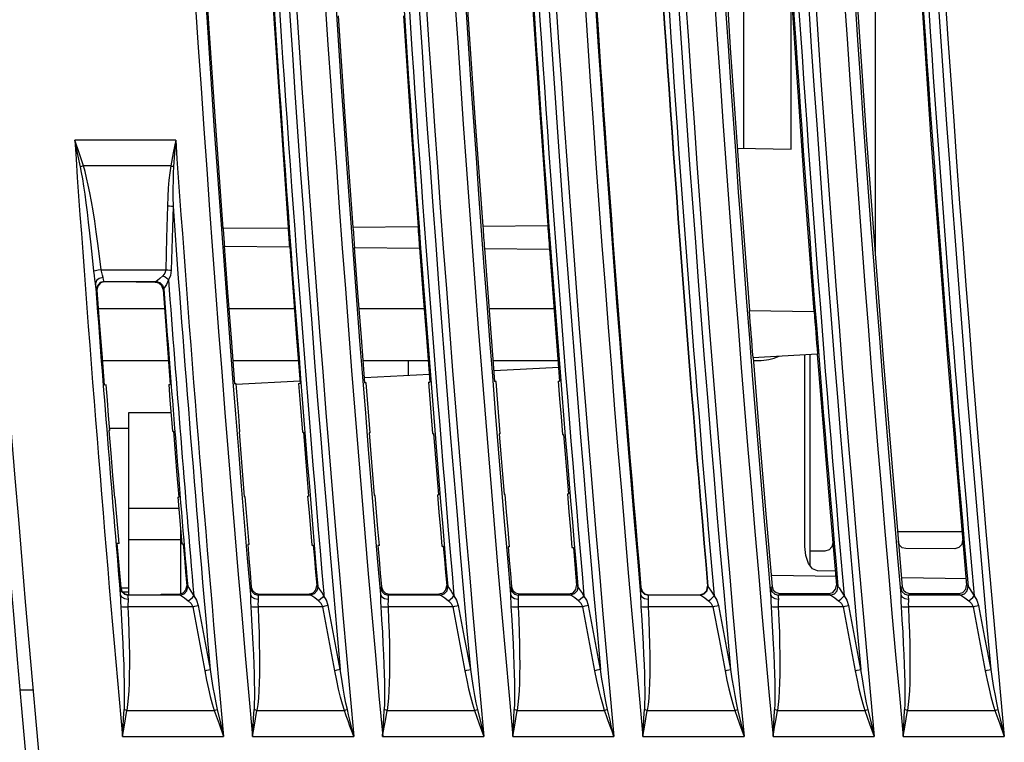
# Model space of a CAD drawing. Header units: millimetres. Extents: x 0 to 450, y 0 to 500.
# Tile 40 of 46: x 344 to 382, y 211 to 239. Entities that reach past the tile are written whole.
import ezdxf

# ---------------------------------------------------------------- set-up
doc = ezdxf.new("R2010")
doc.units = ezdxf.units.MM
doc.header["$LTSCALE"] = 32.592593
doc.layers.get('0').update_dxf_attribs({"linetype": 'CONTINUOUS'})

msp = doc.modelspace()

# ---------------------------------------------------------------- linework, layer by layer
at = {"color": 7, "linetype": 'CONTINUOUS'}
for p, q in [((371.336, 242.931), (371.667, 237.863)), ((372.194, 233.986), (372.194, 242.932)), ((373.817, 242.932), (374.151, 237.849)), ((376.344, 242.933), (376.925, 234.313)), ((378.829, 242.934), (379.41, 234.331)), ((351.284, 242.747), (351.536, 238.797)), ((353.811, 242.745), (354.063, 238.803)), ((377.252, 242.404), (377.252, 229.981)), ((374.013, 233.954), (374.013, 239.943)), ((356.531, 239.094), (356.807, 235.018)), ((359.051, 239.1), (359.326, 235.032)), ((361.53, 239.335), (361.813, 235.161)), ((364.042, 239.341), (364.325, 235.175)), ((351.536, 238.797), (351.803, 234.847)), ((354.063, 238.803), (354.33, 234.862)), ((371.667, 237.863), (372.023, 232.797)), ((374.151, 237.849), (374.508, 232.768)), ((351.803, 234.847), (352.084, 230.899)), ((354.33, 234.862), (354.611, 230.921)), ((356.807, 235.018), (357.098, 230.943)), ((359.326, 235.032), (359.617, 230.965)), ((361.813, 235.161), (362.112, 230.987)), ((364.325, 235.175), (364.623, 231.01)), ((350.265, 234.303), (346.369, 234.303)), ((346.535, 233.814), (346.369, 234.303)), ((346.479, 233.795), (346.369, 234.303)), ((350.265, 234.303), (350.169, 233.816)), ((350.265, 234.303), (350.225, 233.805)), ((376.925, 234.313), (377.575, 225.697)), ((379.41, 234.331), (380.062, 225.732)), ((346.592, 233.27), (346.479, 233.795)), ((346.704, 233.308), (346.535, 233.814)), ((350.169, 233.816), (350.073, 233.308)), ((350.225, 233.805), (350.186, 233.286)), ((371.939, 233.99), (374.013, 233.954)), ((346.666, 233.296), (346.628, 233.283)), ((346.704, 233.308), (346.666, 233.296)), ((350.073, 233.308), (346.704, 233.308)), ((346.767, 233.096), (346.704, 233.308)), ((350.073, 233.308), (350.035, 233.045)), ((350.073, 233.308), (350.112, 233.301)), ((350.112, 233.301), (350.149, 233.294)), ((350.149, 233.294), (350.185, 233.286)), ((346.628, 233.283), (346.592, 233.27)), ((346.634, 233.056), (346.592, 233.27)), ((346.677, 232.809), (346.634, 233.056)), ((346.829, 232.85), (346.767, 233.096)), ((350.035, 233.045), (350.004, 232.76)), ((350.171, 233.025), (350.162, 232.742)), ((350.186, 233.286), (350.171, 233.025)), ((346.722, 232.53), (346.677, 232.809)), ((346.767, 232.222), (346.722, 232.53)), ((346.893, 232.572), (346.829, 232.85)), ((346.955, 232.265), (346.893, 232.572)), ((350.004, 232.76), (349.981, 232.454)), ((350.162, 232.742), (350.158, 232.437)), ((372.023, 232.797), (372.402, 227.732)), ((374.508, 232.768), (374.89, 227.689)), ((346.813, 231.888), (346.767, 232.222)), ((347.018, 231.932), (346.955, 232.265)), ((349.981, 232.454), (349.963, 232.124)), ((350.158, 232.437), (350.158, 232.108)), ((346.86, 231.526), (346.813, 231.888)), ((347.08, 231.572), (347.018, 231.932)), ((349.95, 231.769), (349.916, 230.535)), ((349.963, 232.124), (349.95, 231.769)), ((349.95, 231.769), (350.028, 231.766)), ((350.158, 232.108), (350.162, 231.755)), ((346.907, 231.135), (346.86, 231.526)), ((347.141, 231.182), (347.08, 231.572)), ((350.028, 231.766), (350.1, 231.761)), ((350.1, 231.761), (350.162, 231.755)), ((350.162, 231.755), (350.128, 230.521)), ((346.956, 230.714), (346.907, 231.135)), ((347.203, 230.762), (347.141, 231.182)), ((362.116, 230.988), (364.621, 231.01)), ((364.621, 231.01), (364.623, 231.01)), ((347.005, 230.261), (346.956, 230.714)), ((347.264, 230.31), (347.203, 230.762)), ((352.096, 230.902), (352.084, 230.899)), ((352.096, 230.902), (354.601, 230.923)), ((354.601, 230.923), (354.611, 230.921)), ((357.106, 230.945), (357.098, 230.943)), ((357.106, 230.945), (359.611, 230.967)), ((359.611, 230.967), (359.617, 230.965)), ((362.116, 230.988), (362.112, 230.987)), ((347.055, 229.774), (347.005, 230.261)), ((347.326, 229.824), (347.264, 230.31)), ((349.916, 230.535), (349.883, 229.301)), ((350.128, 230.521), (350.095, 229.287)), ((352.147, 230.207), (352.135, 230.209)), ((352.135, 230.209), (352.267, 228.44)), ((352.147, 230.207), (354.655, 230.185)), ((354.655, 230.185), (354.664, 230.187)), ((354.664, 230.187), (354.795, 228.433)), ((357.163, 230.164), (357.156, 230.165)), ((357.156, 230.165), (357.286, 228.425)), ((357.163, 230.164), (359.672, 230.142)), ((359.672, 230.142), (359.678, 230.143)), ((359.678, 230.143), (359.807, 228.418)), ((362.18, 230.12), (362.176, 230.121)), ((362.176, 230.121), (362.305, 228.41)), ((362.18, 230.12), (364.689, 230.098)), ((364.689, 230.098), (364.691, 230.099)), ((364.691, 230.099), (364.819, 228.403)), ((347.107, 229.251), (347.055, 229.774)), ((347.387, 229.301), (347.326, 229.824)), ((347.17, 229.268), (347.107, 229.251)), ((347.126, 229.085), (347.107, 229.251)), ((347.269, 229.286), (347.17, 229.268)), ((347.387, 229.301), (347.269, 229.286)), ((347.387, 229.301), (349.883, 229.301)), ((347.411, 229.198), (347.387, 229.301)), ((347.442, 229.099), (347.411, 229.198)), ((349.851, 229.175), (349.774, 229.068)), ((349.883, 229.301), (349.851, 229.175)), ((349.883, 229.301), (349.961, 229.298)), ((349.961, 229.298), (350.033, 229.293)), ((350.033, 229.293), (350.095, 229.287)), ((350.095, 229.287), (350.063, 229.086)), ((347.149, 228.925), (347.126, 229.085)), ((347.168, 228.776), (347.149, 228.925)), ((347.206, 228.884), (347.168, 228.776)), ((347.185, 228.645), (347.168, 228.776)), ((347.316, 228.968), (347.206, 228.884)), ((347.353, 228.807), (347.242, 228.688)), ((347.366, 228.794), (347.256, 228.675)), ((347.467, 229.006), (347.316, 228.968)), ((347.509, 228.851), (347.353, 228.807)), ((347.523, 228.838), (347.366, 228.794)), ((347.467, 229.005), (347.442, 229.099)), ((347.484, 228.924), (347.467, 229.005)), ((347.498, 228.872), (347.484, 228.924)), ((347.509, 228.851), (347.498, 228.872)), ((347.509, 228.851), (349.509, 228.851)), ((347.523, 228.838), (347.509, 228.851)), ((348.739, 228.837), (347.523, 228.838)), ((348.739, 228.837), (348.74, 228.819)), ((349.478, 228.818), (348.74, 228.819)), ((349.509, 228.851), (349.478, 228.818)), ((349.621, 228.782), (349.478, 228.818)), ((349.509, 228.851), (349.652, 228.814)), ((349.562, 228.886), (349.51, 228.851)), ((349.659, 228.962), (349.562, 228.886)), ((349.729, 228.681), (349.621, 228.782)), ((349.652, 228.814), (349.76, 228.713)), ((349.774, 229.068), (349.659, 228.962)), ((349.774, 229.068), (349.854, 229.027)), ((349.905, 228.741), (349.839, 228.619)), ((349.854, 229.027), (349.927, 228.974)), ((349.986, 228.914), (349.905, 228.741)), ((349.927, 228.974), (349.986, 228.914)), ((350.063, 229.086), (349.986, 228.914)), ((347.199, 228.562), (347.185, 228.645)), ((347.21, 228.529), (347.199, 228.562)), ((347.242, 228.688), (347.21, 228.529)), ((347.224, 228.516), (347.21, 228.529)), ((347.256, 228.675), (347.224, 228.516)), ((347.224, 228.516), (347.316, 227.297)), ((349.777, 228.541), (349.729, 228.681)), ((349.76, 228.713), (349.806, 228.572)), ((349.806, 228.572), (349.777, 228.541)), ((349.777, 228.541), (349.869, 227.32)), ((349.839, 228.619), (349.806, 228.573)), ((352.267, 228.44), (352.401, 226.671)), ((354.795, 228.433), (354.929, 226.678)), ((357.286, 228.425), (357.419, 226.685)), ((359.807, 228.418), (359.939, 226.693)), ((362.305, 228.41), (362.437, 226.7)), ((364.819, 228.403), (364.949, 226.707)), ((347.278, 227.804), (349.832, 227.804)), ((352.315, 227.804), (354.843, 227.804)), ((357.333, 227.804), (359.854, 227.804)), ((362.352, 227.804), (364.865, 227.804)), ((372.39, 227.732), (374.901, 227.688)), ((347.316, 227.297), (347.409, 226.077)), ((349.869, 227.32), (349.962, 226.1)), ((352.401, 226.671), (352.539, 224.902)), ((354.929, 226.678), (355.066, 224.924)), ((357.419, 226.685), (357.555, 224.946)), ((359.939, 226.693), (360.074, 224.968)), ((362.437, 226.7), (362.571, 224.989)), ((364.949, 226.707), (365.082, 225.011)), ((347.409, 226.077), (347.504, 224.858)), ((349.962, 226.1), (350.057, 224.88)), ((347.431, 225.804), (349.985, 225.804)), ((352.469, 225.804), (354.997, 225.804)), ((357.488, 225.804), (360.008, 225.804)), ((359.252, 225.228), (359.252, 225.804)), ((362.507, 225.804), (365.02, 225.804)), ((372.532, 225.924), (375.029, 226.055)), ((372.543, 225.925), (372.78, 222.979)), ((372.553, 225.804), (372.752, 225.804)), ((374.543, 218.635), (374.543, 226.04)), ((374.752, 217.89), (374.752, 226.04)), ((375.018, 226.054), (375.258, 223.082)), ((377.575, 225.697), (378.296, 217.088)), ((380.062, 225.732), (380.783, 217.139)), ((365.055, 225.532), (362.549, 225.401)), ((355.061, 225.008), (352.599, 224.879)), ((360.058, 225.27), (357.545, 225.139)), ((357.612, 224.946), (357.555, 224.946)), ((357.663, 224.302), (357.612, 224.946)), ((360.017, 224.967), (360.074, 224.968)), ((360.017, 224.967), (360.07, 224.309)), ((362.626, 224.99), (362.571, 224.989)), ((362.68, 224.316), (362.626, 224.99)), ((365.028, 225.011), (365.082, 225.011)), ((365.028, 225.011), (365.082, 224.323)), ((347.584, 224.859), (347.504, 224.858)), ((347.63, 224.273), (347.584, 224.859)), ((349.997, 224.88), (350.057, 224.88)), ((349.997, 224.88), (350.044, 224.28)), ((352.598, 224.902), (352.539, 224.902)), ((352.647, 224.287), (352.598, 224.902)), ((355.007, 224.923), (355.066, 224.924)), ((355.007, 224.923), (355.057, 224.294)), ((347.676, 223.686), (347.63, 224.273)), ((350.044, 224.28), (350.092, 223.679)), ((352.696, 223.672), (352.647, 224.287)), ((355.057, 224.294), (355.107, 223.665)), ((357.715, 223.657), (357.663, 224.302)), ((360.07, 224.309), (360.122, 223.65)), ((362.734, 223.642), (362.68, 224.316)), ((365.082, 224.323), (365.138, 223.635)), ((348.452, 223.804), (350.082, 223.804)), ((348.452, 216.771), (348.452, 223.804)), ((347.723, 223.1), (347.676, 223.686)), ((350.092, 223.679), (350.14, 223.079)), ((352.745, 223.056), (352.696, 223.672)), ((355.107, 223.665), (355.157, 223.035)), ((357.766, 223.013), (357.715, 223.657)), ((360.122, 223.65), (360.175, 222.992)), ((362.788, 222.969), (362.734, 223.642)), ((365.138, 223.635), (365.193, 222.948)), ((347.723, 223.1), (347.688, 223.101)), ((347.688, 223.101), (347.757, 222.236)), ((347.716, 223.193), (348.452, 223.193)), ((350.14, 223.079), (350.175, 223.079)), ((350.175, 223.079), (350.243, 222.229)), ((352.745, 223.056), (352.71, 223.057)), ((352.71, 223.057), (352.777, 222.222)), ((355.157, 223.035), (355.193, 223.035)), ((355.193, 223.035), (355.259, 222.215)), ((375.258, 223.082), (375.505, 220.111)), ((357.766, 223.013), (357.731, 223.013)), ((357.731, 223.013), (357.797, 222.207)), ((360.175, 222.992), (360.21, 222.991)), ((360.21, 222.991), (360.275, 222.2)), ((362.788, 222.969), (362.753, 222.969)), ((362.753, 222.969), (362.816, 222.193)), ((365.193, 222.948), (365.228, 222.947)), ((365.228, 222.947), (365.291, 222.185)), ((372.78, 222.979), (373.025, 220.034)), ((347.757, 222.236), (347.827, 221.372)), ((350.243, 222.229), (350.312, 221.38)), ((352.777, 222.222), (352.845, 221.387)), ((355.259, 222.215), (355.326, 221.394)), ((357.797, 222.207), (357.863, 221.402)), ((360.275, 222.2), (360.34, 221.409)), ((362.816, 222.193), (362.88, 221.416)), ((365.291, 222.185), (365.353, 221.423)), ((347.827, 221.372), (347.898, 220.508)), ((350.312, 221.38), (350.382, 220.53)), ((352.845, 221.387), (352.914, 220.552)), ((355.326, 221.394), (355.393, 220.574)), ((357.863, 221.402), (357.929, 220.596)), ((360.34, 221.409), (360.405, 220.618)), ((362.88, 221.416), (362.945, 220.64)), ((365.353, 221.423), (365.417, 220.661)), ((347.933, 220.509), (347.898, 220.508)), ((347.981, 219.922), (347.933, 220.509)), ((350.347, 220.53), (350.382, 220.53)), ((350.347, 220.53), (350.396, 219.93)), ((352.949, 220.552), (352.914, 220.552)), ((353, 219.937), (352.949, 220.552)), ((355.358, 220.573), (355.393, 220.574)), ((355.358, 220.573), (355.411, 219.944)), ((357.964, 220.596), (357.929, 220.596)), ((358.018, 219.952), (357.964, 220.596)), ((360.37, 220.617), (360.405, 220.618)), ((360.37, 220.617), (360.425, 219.959)), ((362.98, 220.64), (362.945, 220.64)), ((363.036, 219.966), (362.98, 220.64)), ((365.382, 220.661), (365.417, 220.661)), ((365.382, 220.661), (365.439, 219.973)), ((348.452, 220.104), (350.382, 220.104)), ((373.025, 220.034), (373.278, 217.09)), ((375.505, 220.111), (375.761, 217.141)), ((348.03, 219.336), (347.981, 219.922)), ((350.396, 219.93), (350.446, 219.329)), ((353.051, 219.322), (353, 219.937)), ((355.411, 219.944), (355.463, 219.315)), ((358.072, 219.307), (358.018, 219.952)), ((360.425, 219.959), (360.48, 219.3)), ((363.093, 219.292), (363.036, 219.966)), ((365.439, 219.973), (365.497, 219.285)), ((348.079, 218.75), (348.03, 219.336)), ((350.446, 219.329), (350.497, 218.729)), ((350.452, 219.266), (350.452, 216.792)), ((353.103, 218.706), (353.051, 219.322)), ((355.463, 219.315), (355.516, 218.685)), ((358.126, 218.663), (358.072, 219.307)), ((360.48, 219.3), (360.536, 218.641)), ((363.15, 218.619), (363.093, 219.292)), ((365.497, 219.285), (365.556, 218.598)), ((348.452, 218.904), (350.452, 218.904)), ((378.119, 219.204), (380.609, 219.204)), ((380.632, 218.872), (380.6, 218.71)), ((348.079, 218.75), (347.999, 218.751)), ((347.999, 218.751), (348.047, 218.182)), ((350.497, 218.729), (350.557, 218.729)), ((350.557, 218.729), (350.602, 218.191)), ((353.103, 218.706), (353.044, 218.707)), ((353.044, 218.707), (353.09, 218.161)), ((355.516, 218.685), (355.574, 218.685)), ((355.574, 218.685), (355.618, 218.164)), ((358.126, 218.663), (358.069, 218.663)), ((358.069, 218.663), (358.114, 218.133)), ((360.536, 218.641), (360.592, 218.641)), ((360.592, 218.641), (360.635, 218.136)), ((363.15, 218.619), (363.095, 218.619)), ((363.095, 218.619), (363.139, 218.105)), ((365.556, 218.598), (365.61, 218.597)), ((365.61, 218.597), (365.652, 218.108)), ((374.58, 218.288), (374.543, 218.635)), ((375.478, 218.499), (375.32, 218.454)), ((375.588, 218.618), (375.478, 218.499)), ((375.619, 218.78), (375.588, 218.618)), ((378.193, 218.682), (378.145, 218.821)), ((378.302, 218.583), (378.193, 218.682)), ((378.444, 218.547), (378.302, 218.583)), ((380.333, 218.546), (378.444, 218.547)), ((380.49, 218.591), (380.333, 218.546)), ((380.6, 218.71), (380.49, 218.591)), ((348.047, 218.182), (348.095, 217.613)), ((350.602, 218.191), (350.647, 217.654)), ((353.09, 218.161), (353.136, 217.614)), ((355.618, 218.164), (355.663, 217.642)), ((358.114, 218.133), (358.16, 217.602)), ((360.635, 218.136), (360.678, 217.63)), ((363.139, 218.105), (363.183, 217.59)), ((365.652, 218.108), (365.694, 217.618)), ((374.685, 217.98), (374.58, 218.288)), ((375.32, 218.454), (374.752, 218.455)), ((374.843, 217.766), (374.685, 217.98)), ((375.026, 217.686), (374.843, 217.766)), ((348.095, 217.613), (348.143, 217.045)), ((350.647, 217.654), (350.693, 217.117)), ((353.136, 217.614), (353.183, 217.068)), ((355.663, 217.642), (355.707, 217.121)), ((358.16, 217.602), (358.205, 217.072)), ((360.678, 217.63), (360.722, 217.125)), ((363.183, 217.59), (363.227, 217.075)), ((365.694, 217.618), (365.736, 217.129)), ((375.767, 217.472), (373.286, 217.515)), ((375.715, 217.674), (375.026, 217.686)), ((380.787, 217.384), (378.302, 217.428)), ((348.126, 216.999), (348.125, 216.915)), ((348.131, 217.032), (348.126, 216.999)), ((348.143, 217.045), (348.131, 217.032)), ((348.131, 217.032), (348.18, 216.893)), ((348.143, 217.045), (348.191, 216.906)), ((348.452, 217.021), (348.151, 217.021)), ((350.553, 216.837), (350.663, 216.957)), ((350.663, 216.957), (350.693, 217.117)), ((350.693, 217.117), (350.729, 217.085)), ((350.698, 216.923), (350.728, 217.084)), ((350.729, 217.084), (350.768, 217.036)), ((350.768, 217.036), (350.854, 216.911)), ((353.144, 216.999), (353.143, 216.915)), ((353.15, 217.032), (353.144, 216.999)), ((353.183, 217.068), (353.15, 217.032)), ((353.15, 217.032), (353.198, 216.893)), ((353.183, 217.068), (353.231, 216.929)), ((355.568, 216.841), (355.677, 216.962)), ((355.677, 216.962), (355.707, 217.121)), ((355.747, 217.085), (355.707, 217.121)), ((355.747, 217.085), (355.717, 216.924)), ((355.773, 217.055), (355.747, 217.084)), ((355.829, 216.976), (355.773, 217.055)), ((355.902, 216.864), (355.829, 216.976)), ((358.163, 216.999), (358.162, 216.915)), ((358.168, 217.032), (358.163, 216.999)), ((358.205, 217.072), (358.168, 217.032)), ((358.168, 217.032), (358.217, 216.893)), ((358.205, 217.072), (358.253, 216.933)), ((360.581, 216.845), (360.691, 216.965)), ((360.691, 216.965), (360.722, 217.125)), ((360.722, 217.125), (360.766, 217.085)), ((360.735, 216.923), (360.765, 217.084)), ((360.766, 217.084), (360.805, 217.037)), ((360.805, 217.037), (360.891, 216.911)), ((363.181, 216.998), (363.18, 216.915)), ((363.187, 217.031), (363.181, 216.998)), ((363.227, 217.075), (363.187, 217.031)), ((363.187, 217.031), (363.235, 216.893)), ((363.227, 217.075), (363.275, 216.937)), ((365.597, 216.849), (365.706, 216.97)), ((365.706, 216.97), (365.736, 217.129)), ((365.784, 217.085), (365.736, 217.129)), ((365.784, 217.085), (365.754, 216.924)), ((365.81, 217.055), (365.784, 217.084)), ((365.866, 216.976), (365.81, 217.055)), ((365.94, 216.864), (365.866, 216.976)), ((368.2, 216.998), (368.199, 216.914)), ((368.206, 217.031), (368.2, 216.998)), ((368.219, 217.045), (368.206, 217.031)), ((368.206, 217.031), (368.254, 216.893)), ((368.219, 217.045), (368.267, 216.907)), ((370.759, 216.938), (370.79, 217.097)), ((370.773, 216.923), (370.803, 217.084)), ((370.79, 217.097), (370.803, 217.085)), ((370.803, 217.084), (370.843, 217.037)), ((370.843, 217.037), (370.929, 216.911)), ((373.219, 216.998), (373.218, 216.914)), ((373.225, 217.031), (373.219, 216.998)), ((373.278, 217.09), (373.225, 217.031)), ((373.225, 217.031), (373.273, 216.893)), ((373.278, 217.09), (373.326, 216.951)), ((373.326, 216.951), (373.434, 216.852)), ((375.621, 216.86), (375.731, 216.981)), ((375.731, 216.981), (375.761, 217.141)), ((375.761, 217.141), (375.822, 217.085)), ((375.792, 216.923), (375.822, 217.084)), ((375.822, 217.084), (375.862, 217.037)), ((375.862, 217.037), (375.948, 216.911)), ((378.244, 217.031), (378.238, 216.998)), ((378.238, 216.998), (378.238, 216.914)), ((378.296, 217.088), (378.244, 217.031)), ((378.244, 217.031), (378.292, 216.893)), ((378.296, 217.088), (378.344, 216.949)), ((378.344, 216.949), (378.451, 216.85)), ((380.642, 216.858), (380.752, 216.979)), ((380.752, 216.979), (380.783, 217.139)), ((380.783, 217.139), (380.841, 217.085)), ((380.811, 216.923), (380.841, 217.084)), ((380.841, 217.084), (380.881, 217.037)), ((380.881, 217.037), (380.967, 216.911)), ((348.125, 216.915), (348.129, 216.785)), ((348.129, 216.785), (348.177, 216.691)), ((348.129, 216.785), (348.133, 216.643)), ((348.133, 216.643), (348.136, 216.483)), ((348.177, 216.691), (348.285, 216.625)), ((348.18, 216.893), (348.288, 216.794)), ((348.191, 216.906), (348.299, 216.807)), ((348.22, 216.88), (348.441, 216.882)), ((348.285, 216.625), (348.427, 216.603)), ((348.288, 216.794), (348.43, 216.758)), ((348.299, 216.807), (348.442, 216.771)), ((348.424, 216.737), (348.423, 216.685)), ((348.423, 216.685), (348.427, 216.604)), ((348.43, 216.758), (348.424, 216.737)), ((348.427, 216.604), (348.426, 216.514)), ((348.442, 216.771), (348.43, 216.758)), ((350.432, 216.758), (348.43, 216.758)), ((348.442, 216.771), (349.706, 216.772)), ((349.705, 216.791), (350.395, 216.792)), ((349.706, 216.772), (349.705, 216.791)), ((350.395, 216.792), (350.553, 216.837)), ((350.395, 216.792), (350.432, 216.758)), ((350.433, 216.757), (350.588, 216.802)), ((350.433, 216.758), (350.493, 216.724)), ((350.493, 216.724), (350.608, 216.648)), ((350.588, 216.802), (350.698, 216.923)), ((350.608, 216.648), (350.753, 216.541)), ((350.753, 216.541), (350.835, 216.593)), ((350.835, 216.593), (350.908, 216.658)), ((350.854, 216.911), (350.964, 216.729)), ((350.908, 216.658), (350.964, 216.729)), ((350.964, 216.729), (351.069, 216.557)), ((353.143, 216.915), (353.147, 216.785)), ((353.147, 216.785), (353.196, 216.691)), ((353.147, 216.785), (353.152, 216.643)), ((353.152, 216.643), (353.155, 216.483)), ((353.196, 216.691), (353.304, 216.625)), ((353.198, 216.893), (353.306, 216.794)), ((353.231, 216.929), (353.339, 216.83)), ((353.304, 216.625), (353.446, 216.603)), ((353.306, 216.794), (353.449, 216.758)), ((353.339, 216.83), (353.482, 216.794)), ((353.443, 216.737), (353.442, 216.685)), ((353.442, 216.685), (353.446, 216.604)), ((353.449, 216.758), (353.443, 216.737)), ((353.446, 216.604), (353.445, 216.514)), ((353.482, 216.794), (353.449, 216.758)), ((355.45, 216.758), (353.449, 216.758)), ((353.482, 216.794), (355.409, 216.795)), ((355.409, 216.795), (355.568, 216.841)), ((355.45, 216.758), (355.409, 216.795)), ((355.607, 216.803), (355.45, 216.758)), ((355.514, 216.722), (355.451, 216.758)), ((355.632, 216.645), (355.514, 216.722)), ((355.717, 216.924), (355.607, 216.803)), ((355.771, 216.541), (355.632, 216.645)), ((355.853, 216.593), (355.771, 216.541)), ((355.926, 216.658), (355.853, 216.593)), ((355.983, 216.729), (355.902, 216.864)), ((355.983, 216.729), (355.926, 216.658)), ((355.976, 216.805), (355.983, 216.729)), ((356.089, 216.555), (355.983, 216.729)), ((358.162, 216.915), (358.166, 216.785)), ((358.166, 216.785), (358.214, 216.691)), ((358.166, 216.785), (358.171, 216.643)), ((358.171, 216.643), (358.174, 216.483)), ((358.214, 216.691), (358.323, 216.625)), ((358.217, 216.893), (358.325, 216.794)), ((358.253, 216.933), (358.361, 216.834)), ((358.323, 216.625), (358.465, 216.603)), ((358.325, 216.794), (358.467, 216.758)), ((358.361, 216.834), (358.504, 216.798)), ((358.461, 216.737), (358.46, 216.685)), ((358.46, 216.685), (358.465, 216.604)), ((358.467, 216.758), (358.461, 216.737)), ((358.465, 216.604), (358.464, 216.514)), ((358.504, 216.798), (358.467, 216.758)), ((360.469, 216.758), (358.467, 216.758)), ((358.504, 216.798), (360.423, 216.799)), ((360.423, 216.799), (360.581, 216.845)), ((360.423, 216.799), (360.469, 216.758)), ((360.47, 216.757), (360.625, 216.802)), ((360.47, 216.758), (360.53, 216.724)), ((360.53, 216.724), (360.645, 216.648)), ((360.625, 216.802), (360.735, 216.923)), ((360.645, 216.648), (360.79, 216.541)), ((360.79, 216.541), (360.872, 216.593)), ((360.872, 216.593), (360.945, 216.658)), ((360.891, 216.911), (361.001, 216.729)), ((360.945, 216.658), (361.001, 216.729)), ((361.001, 216.729), (361.107, 216.557)), ((363.18, 216.915), (363.185, 216.785)), ((363.185, 216.785), (363.233, 216.691)), ((363.185, 216.785), (363.189, 216.643)), ((363.189, 216.643), (363.192, 216.483)), ((363.233, 216.691), (363.341, 216.625)), ((363.235, 216.893), (363.343, 216.794)), ((363.275, 216.937), (363.383, 216.838)), ((363.341, 216.625), (363.483, 216.603)), ((363.343, 216.794), (363.486, 216.758)), ((363.383, 216.838), (363.526, 216.802)), ((363.48, 216.737), (363.479, 216.685)), ((363.479, 216.685), (363.483, 216.604)), ((363.486, 216.758), (363.48, 216.737)), ((363.483, 216.604), (363.482, 216.514)), ((363.526, 216.802), (363.486, 216.758)), ((365.488, 216.758), (363.486, 216.758)), ((363.526, 216.802), (365.438, 216.803)), ((365.438, 216.803), (365.597, 216.849)), ((365.488, 216.758), (365.438, 216.803)), ((365.644, 216.803), (365.488, 216.758)), ((365.551, 216.722), (365.488, 216.758)), ((365.669, 216.645), (365.551, 216.722)), ((365.754, 216.924), (365.644, 216.803)), ((365.809, 216.541), (365.669, 216.645)), ((365.891, 216.593), (365.809, 216.541)), ((365.964, 216.659), (365.891, 216.593)), ((366.02, 216.729), (365.94, 216.864)), ((366.02, 216.729), (365.964, 216.659)), ((366.126, 216.555), (366.02, 216.729)), ((368.199, 216.914), (368.204, 216.785)), ((368.204, 216.785), (368.252, 216.69)), ((368.204, 216.785), (368.208, 216.643)), ((368.208, 216.643), (368.211, 216.482)), ((368.252, 216.69), (368.36, 216.625)), ((368.254, 216.893), (368.362, 216.794)), ((368.267, 216.907), (368.375, 216.808)), ((368.36, 216.625), (368.502, 216.603)), ((368.362, 216.794), (368.504, 216.758)), ((368.375, 216.808), (368.517, 216.772)), ((368.499, 216.737), (368.498, 216.685)), ((368.498, 216.685), (368.502, 216.604)), ((368.504, 216.758), (368.499, 216.737)), ((368.502, 216.604), (368.501, 216.514)), ((368.517, 216.772), (368.504, 216.758)), ((370.506, 216.758), (368.504, 216.758)), ((368.517, 216.772), (370.491, 216.772)), ((370.491, 216.772), (370.649, 216.817)), ((370.491, 216.772), (370.506, 216.758)), ((370.507, 216.757), (370.663, 216.802)), ((370.507, 216.758), (370.567, 216.724)), ((370.567, 216.724), (370.683, 216.648)), ((370.649, 216.817), (370.759, 216.938)), ((370.663, 216.802), (370.773, 216.923)), ((370.683, 216.648), (370.828, 216.541)), ((370.828, 216.541), (370.91, 216.593)), ((370.91, 216.593), (370.983, 216.659)), ((370.929, 216.911), (371.039, 216.729)), ((370.983, 216.659), (371.039, 216.729)), ((371.039, 216.729), (371.145, 216.557)), ((373.218, 216.914), (373.223, 216.785)), ((373.223, 216.785), (373.271, 216.69)), ((373.223, 216.785), (373.228, 216.642)), ((373.228, 216.642), (373.231, 216.482)), ((373.271, 216.69), (373.379, 216.625)), ((373.273, 216.893), (373.381, 216.794)), ((373.379, 216.625), (373.521, 216.603)), ((373.381, 216.794), (373.523, 216.758)), ((373.434, 216.852), (373.577, 216.816)), ((373.518, 216.737), (373.517, 216.685)), ((373.517, 216.685), (373.521, 216.604)), ((373.523, 216.758), (373.518, 216.737)), ((373.521, 216.604), (373.52, 216.514)), ((373.577, 216.816), (373.523, 216.758)), ((375.525, 216.758), (373.523, 216.758)), ((373.577, 216.816), (375.463, 216.815)), ((375.463, 216.815), (375.621, 216.86)), ((375.463, 216.815), (375.525, 216.758)), ((375.526, 216.757), (375.682, 216.802)), ((375.526, 216.758), (375.586, 216.724)), ((375.586, 216.724), (375.702, 216.648)), ((375.682, 216.802), (375.792, 216.923)), ((375.702, 216.648), (375.847, 216.541)), ((375.847, 216.541), (375.929, 216.594)), ((375.929, 216.594), (376.002, 216.659)), ((375.948, 216.911), (376.059, 216.729)), ((376.002, 216.659), (376.059, 216.729)), ((376.059, 216.729), (376.164, 216.557)), ((378.238, 216.914), (378.242, 216.784)), ((378.242, 216.784), (378.291, 216.69)), ((378.242, 216.784), (378.247, 216.642)), ((378.247, 216.642), (378.25, 216.482)), ((378.291, 216.69), (378.399, 216.625)), ((378.292, 216.893), (378.401, 216.794)), ((378.399, 216.625), (378.541, 216.603)), ((378.401, 216.794), (378.543, 216.758)), ((378.451, 216.85), (378.594, 216.814)), ((378.537, 216.737), (378.536, 216.685)), ((378.536, 216.685), (378.541, 216.604)), ((378.543, 216.758), (378.537, 216.737)), ((378.541, 216.604), (378.54, 216.514)), ((378.594, 216.814), (378.543, 216.758)), ((380.545, 216.758), (378.543, 216.758)), ((378.594, 216.814), (380.484, 216.813)), ((380.484, 216.813), (380.642, 216.858)), ((380.484, 216.813), (380.545, 216.758)), ((380.545, 216.757), (380.701, 216.802)), ((380.545, 216.758), (380.606, 216.724)), ((380.606, 216.724), (380.722, 216.648)), ((380.701, 216.802), (380.811, 216.923)), ((380.722, 216.648), (380.867, 216.541)), ((380.867, 216.541), (380.949, 216.594)), ((380.949, 216.594), (381.022, 216.659)), ((380.967, 216.911), (381.078, 216.73)), ((381.022, 216.659), (381.078, 216.73)), ((381.078, 216.73), (381.183, 216.557)), ((348.136, 216.483), (348.143, 216.314)), ((348.143, 216.314), (348.208, 216.307)), ((348.143, 216.314), (348.175, 215.803)), ((348.208, 216.307), (348.306, 216.305)), ((348.306, 216.305), (348.423, 216.308)), ((348.426, 216.514), (348.421, 216.413)), ((348.421, 216.413), (348.423, 216.308)), ((350.922, 216.308), (348.423, 216.308)), ((348.423, 216.308), (348.445, 215.793)), ((350.753, 216.541), (350.858, 216.433)), ((350.858, 216.433), (350.922, 216.308)), ((350.922, 216.308), (351, 216.323)), ((350.922, 216.308), (351.153, 215.074)), ((351, 216.323), (351.072, 216.34)), ((351.069, 216.557), (351.133, 216.356)), ((351.072, 216.34), (351.133, 216.356)), ((351.133, 216.356), (351.364, 215.122)), ((353.155, 216.483), (353.162, 216.314)), ((353.162, 216.314), (353.227, 216.307)), ((353.162, 216.314), (353.194, 215.803)), ((353.227, 216.307), (353.325, 216.305)), ((353.325, 216.305), (353.442, 216.308)), ((353.445, 216.514), (353.44, 216.413)), ((353.44, 216.413), (353.442, 216.308)), ((355.941, 216.308), (353.442, 216.308)), ((353.442, 216.308), (353.464, 215.793)), ((355.877, 216.432), (355.771, 216.541)), ((355.941, 216.308), (355.877, 216.432)), ((356.018, 216.323), (355.941, 216.308)), ((356.172, 215.074), (355.941, 216.308)), ((356.09, 216.34), (356.018, 216.323)), ((356.152, 216.356), (356.089, 216.555)), ((356.152, 216.356), (356.09, 216.34)), ((356.384, 215.122), (356.152, 216.356)), ((358.174, 216.483), (358.181, 216.313)), ((358.181, 216.313), (358.245, 216.307)), ((358.181, 216.313), (358.213, 215.803)), ((358.245, 216.307), (358.344, 216.305)), ((358.344, 216.305), (358.461, 216.308)), ((358.464, 216.514), (358.458, 216.413)), ((358.458, 216.413), (358.461, 216.308)), ((360.96, 216.308), (358.461, 216.308)), ((358.461, 216.308), (358.483, 215.793)), ((360.79, 216.541), (360.895, 216.433)), ((360.895, 216.433), (360.96, 216.308)), ((360.96, 216.308), (361.037, 216.323)), ((360.96, 216.308), (361.192, 215.074)), ((361.037, 216.323), (361.109, 216.34)), ((361.107, 216.557), (361.171, 216.356)), ((361.109, 216.34), (361.171, 216.356)), ((361.171, 216.356), (361.403, 215.122)), ((363.192, 216.483), (363.2, 216.313)), ((363.2, 216.313), (363.264, 216.306)), ((363.2, 216.313), (363.232, 215.803)), ((363.264, 216.306), (363.363, 216.305)), ((363.363, 216.305), (363.479, 216.308)), ((363.482, 216.514), (363.477, 216.413)), ((363.477, 216.413), (363.479, 216.308)), ((365.979, 216.308), (363.479, 216.308)), ((363.479, 216.308), (363.503, 215.793)), ((365.915, 216.432), (365.809, 216.541)), ((365.979, 216.308), (365.915, 216.432)), ((366.056, 216.323), (365.979, 216.308)), ((366.211, 215.074), (365.979, 216.308)), ((366.128, 216.34), (366.056, 216.323)), ((366.19, 216.356), (366.126, 216.555)), ((366.19, 216.356), (366.128, 216.34)), ((366.422, 215.122), (366.19, 216.356)), ((368.211, 216.482), (368.219, 216.313)), ((368.219, 216.313), (368.283, 216.306)), ((368.219, 216.313), (368.252, 215.803)), ((368.283, 216.306), (368.382, 216.304)), ((368.382, 216.304), (368.499, 216.308)), ((368.501, 216.514), (368.496, 216.413)), ((368.496, 216.413), (368.499, 216.308)), ((370.998, 216.308), (368.499, 216.308)), ((368.499, 216.308), (368.522, 215.793)), ((370.828, 216.541), (370.933, 216.433)), ((370.933, 216.433), (370.998, 216.308)), ((370.998, 216.308), (371.075, 216.323)), ((370.998, 216.308), (371.231, 215.074)), ((371.075, 216.323), (371.148, 216.34)), ((371.145, 216.557), (371.209, 216.356)), ((371.148, 216.34), (371.209, 216.356)), ((371.209, 216.356), (371.442, 215.122)), ((373.231, 216.482), (373.238, 216.313)), ((373.238, 216.313), (373.303, 216.306)), ((373.238, 216.313), (373.271, 215.803)), ((373.303, 216.306), (373.401, 216.304)), ((373.401, 216.304), (373.518, 216.308)), ((373.52, 216.514), (373.515, 216.414)), ((373.515, 216.414), (373.518, 216.308)), ((376.017, 216.308), (373.518, 216.308)), ((373.518, 216.308), (373.541, 215.793)), ((375.847, 216.541), (375.952, 216.433)), ((375.952, 216.433), (376.017, 216.308)), ((376.017, 216.308), (376.095, 216.323)), ((376.017, 216.308), (376.251, 215.074)), ((376.095, 216.323), (376.167, 216.34)), ((376.164, 216.557), (376.228, 216.356)), ((376.167, 216.34), (376.228, 216.356)), ((376.228, 216.356), (376.462, 215.122)), ((378.25, 216.482), (378.258, 216.313)), ((378.258, 216.313), (378.322, 216.306)), ((378.258, 216.313), (378.291, 215.802)), ((378.322, 216.306), (378.42, 216.304)), ((378.42, 216.304), (378.537, 216.308)), ((378.54, 216.514), (378.535, 216.414)), ((378.535, 216.414), (378.537, 216.308)), ((381.037, 216.308), (378.537, 216.308)), ((378.537, 216.308), (378.561, 215.793)), ((380.867, 216.541), (380.972, 216.433)), ((380.972, 216.433), (381.037, 216.308)), ((381.037, 216.308), (381.114, 216.323)), ((381.037, 216.308), (381.271, 215.074)), ((381.114, 216.323), (381.186, 216.34)), ((381.183, 216.557), (381.248, 216.356)), ((381.186, 216.34), (381.248, 216.356)), ((381.248, 216.356), (381.482, 215.123)), ((348.175, 215.803), (348.202, 215.327)), ((348.445, 215.793), (348.462, 215.313)), ((353.194, 215.803), (353.221, 215.327)), ((353.464, 215.793), (353.481, 215.313)), ((358.213, 215.803), (358.241, 215.327)), ((358.483, 215.793), (358.5, 215.313)), ((363.232, 215.803), (363.26, 215.327)), ((363.503, 215.793), (363.52, 215.313)), ((368.252, 215.803), (368.279, 215.327)), ((368.522, 215.793), (368.539, 215.313)), ((373.271, 215.803), (373.299, 215.326)), ((373.541, 215.793), (373.559, 215.313)), ((378.291, 215.802), (378.319, 215.326)), ((378.561, 215.793), (378.579, 215.313)), ((348.202, 215.327), (348.225, 214.883)), ((348.462, 215.313), (348.473, 214.865)), ((351.153, 215.074), (351.386, 213.84)), ((351.364, 215.122), (351.597, 213.888)), ((353.221, 215.327), (353.244, 214.882)), ((353.481, 215.313), (353.492, 214.865)), ((356.405, 213.84), (356.172, 215.074)), ((356.617, 213.889), (356.384, 215.122)), ((358.241, 215.327), (358.264, 214.882)), ((358.5, 215.313), (358.512, 214.865)), ((361.192, 215.074), (361.425, 213.84)), ((361.403, 215.122), (361.636, 213.889)), ((363.26, 215.327), (363.283, 214.882)), ((363.52, 215.313), (363.531, 214.865)), ((366.445, 213.84), (366.211, 215.074)), ((366.656, 213.889), (366.422, 215.122)), ((368.279, 215.327), (368.303, 214.882)), ((368.539, 215.313), (368.551, 214.865)), ((371.231, 215.074), (371.465, 213.84)), ((371.442, 215.122), (371.677, 213.889)), ((373.299, 215.326), (373.323, 214.882)), ((373.559, 215.313), (373.571, 214.865)), ((376.251, 215.074), (376.486, 213.84)), ((376.462, 215.122), (376.697, 213.889)), ((378.319, 215.326), (378.343, 214.882)), ((378.579, 215.313), (378.591, 214.865)), ((381.271, 215.074), (381.506, 213.84)), ((381.482, 215.123), (381.718, 213.889)), ((348.225, 214.883), (348.244, 214.468)), ((348.473, 214.865), (348.479, 214.447)), ((353.244, 214.882), (353.264, 214.468)), ((353.492, 214.865), (353.498, 214.447)), ((358.264, 214.882), (358.283, 214.468)), ((358.512, 214.865), (358.518, 214.447)), ((363.283, 214.882), (363.303, 214.467)), ((363.531, 214.865), (363.538, 214.447)), ((368.303, 214.882), (368.323, 214.467)), ((368.551, 214.865), (368.557, 214.447)), ((373.323, 214.882), (373.343, 214.467)), ((373.571, 214.865), (373.578, 214.447)), ((378.343, 214.882), (378.363, 214.467)), ((378.591, 214.865), (378.598, 214.447)), ((348.244, 214.468), (348.259, 214.082)), ((348.479, 214.447), (348.48, 214.058)), ((353.264, 214.468), (353.279, 214.082)), ((353.498, 214.447), (353.5, 214.058)), ((358.283, 214.468), (358.298, 214.082)), ((358.518, 214.447), (358.519, 214.058)), ((363.303, 214.467), (363.318, 214.082)), ((363.538, 214.447), (363.539, 214.058)), ((368.323, 214.467), (368.338, 214.082)), ((368.557, 214.447), (368.559, 214.058)), ((373.343, 214.467), (373.359, 214.081)), ((373.578, 214.447), (373.579, 214.058)), ((378.363, 214.467), (378.379, 214.081)), ((378.598, 214.447), (378.6, 214.058)), ((348.259, 214.082), (348.27, 213.725)), ((348.48, 214.058), (348.476, 213.698)), ((353.279, 214.082), (353.29, 213.725)), ((353.5, 214.058), (353.496, 213.698)), ((358.298, 214.082), (358.31, 213.725)), ((358.519, 214.058), (358.516, 213.698)), ((363.318, 214.082), (363.33, 213.724)), ((363.539, 214.058), (363.536, 213.698)), ((368.338, 214.082), (368.35, 213.724)), ((368.559, 214.058), (368.556, 213.698)), ((373.359, 214.081), (373.371, 213.724)), ((373.579, 214.058), (373.576, 213.698)), ((378.379, 214.081), (378.391, 213.724)), ((378.6, 214.058), (378.597, 213.698)), ((348.27, 213.725), (348.278, 213.396)), ((348.476, 213.698), (348.467, 213.367)), ((351.386, 213.84), (351.463, 213.855)), ((351.386, 213.84), (351.457, 213.479)), ((351.463, 213.855), (351.535, 213.872)), ((351.535, 213.872), (351.597, 213.888)), ((351.597, 213.888), (351.651, 213.526)), ((353.29, 213.725), (353.298, 213.396)), ((353.496, 213.698), (353.487, 213.367)), ((356.483, 213.855), (356.405, 213.84)), ((356.479, 213.468), (356.405, 213.84)), ((356.555, 213.872), (356.483, 213.855)), ((356.617, 213.889), (356.555, 213.872)), ((356.673, 213.515), (356.617, 213.889)), ((358.31, 213.725), (358.318, 213.395)), ((358.516, 213.698), (358.507, 213.367)), ((361.425, 213.84), (361.503, 213.855)), ((361.425, 213.84), (361.497, 213.479)), ((361.503, 213.855), (361.575, 213.872)), ((361.575, 213.872), (361.636, 213.889)), ((361.636, 213.889), (361.691, 213.526)), ((363.33, 213.724), (363.338, 213.395)), ((363.536, 213.698), (363.528, 213.367)), ((366.523, 213.856), (366.445, 213.84)), ((366.519, 213.468), (366.445, 213.84)), ((366.595, 213.872), (366.523, 213.856)), ((366.656, 213.889), (366.595, 213.872)), ((366.713, 213.515), (366.656, 213.889)), ((368.35, 213.724), (368.359, 213.395)), ((368.556, 213.698), (368.548, 213.367)), ((371.465, 213.84), (371.543, 213.856)), ((371.465, 213.84), (371.537, 213.479)), ((371.543, 213.856), (371.615, 213.872)), ((371.615, 213.872), (371.677, 213.889)), ((371.677, 213.889), (371.732, 213.526)), ((373.371, 213.724), (373.379, 213.395)), ((373.576, 213.698), (373.568, 213.367)), ((376.486, 213.84), (376.563, 213.856)), ((376.486, 213.84), (376.558, 213.479)), ((376.563, 213.856), (376.636, 213.872)), ((376.636, 213.872), (376.697, 213.889)), ((376.697, 213.889), (376.752, 213.526)), ((378.391, 213.724), (378.4, 213.395)), ((378.597, 213.698), (378.589, 213.367)), ((381.506, 213.84), (381.584, 213.856)), ((381.506, 213.84), (381.578, 213.479)), ((381.584, 213.856), (381.656, 213.872)), ((381.656, 213.872), (381.718, 213.889)), ((381.718, 213.889), (381.773, 213.527)), ((348.278, 213.396), (348.282, 213.094)), ((348.467, 213.367), (348.454, 213.063)), ((351.457, 213.479), (351.528, 213.147)), ((351.651, 213.526), (351.705, 213.193)), ((351.705, 213.193), (351.758, 212.885)), ((353.298, 213.396), (353.302, 213.094)), ((353.487, 213.367), (353.474, 213.063)), ((356.553, 213.127), (356.479, 213.468)), ((356.728, 213.172), (356.673, 213.515)), ((356.783, 212.863), (356.728, 213.172)), ((358.318, 213.395), (358.322, 213.094)), ((358.507, 213.367), (358.494, 213.063)), ((361.497, 213.479), (361.568, 213.147)), ((361.691, 213.526), (361.745, 213.193)), ((361.745, 213.193), (361.799, 212.886)), ((363.338, 213.395), (363.343, 213.093)), ((363.528, 213.367), (363.515, 213.063)), ((366.593, 213.127), (366.519, 213.468)), ((366.769, 213.173), (366.713, 213.515)), ((366.823, 212.863), (366.769, 213.173)), ((368.359, 213.395), (368.363, 213.093)), ((368.548, 213.367), (368.535, 213.063)), ((371.537, 213.479), (371.609, 213.147)), ((371.732, 213.526), (371.786, 213.193)), ((371.786, 213.193), (371.84, 212.886)), ((373.379, 213.395), (373.384, 213.093)), ((373.568, 213.367), (373.556, 213.063)), ((376.558, 213.479), (376.63, 213.147)), ((376.752, 213.526), (376.807, 213.193)), ((376.807, 213.193), (376.861, 212.886)), ((378.4, 213.395), (378.405, 213.093)), ((378.589, 213.367), (378.576, 213.063)), ((381.578, 213.479), (381.651, 213.147)), ((381.773, 213.527), (381.828, 213.193)), ((381.828, 213.193), (381.882, 212.886)), ((344.255, 213.104), (344.757, 213.104)), ((348.283, 212.819), (348.279, 212.568)), ((348.282, 213.094), (348.283, 212.819)), ((348.436, 212.786), (348.411, 212.533)), ((348.454, 213.063), (348.436, 212.786)), ((351.528, 213.147), (351.601, 212.841)), ((351.601, 212.841), (351.677, 212.56)), ((351.758, 212.885), (351.813, 212.601)), ((353.303, 212.819), (353.299, 212.568)), ((353.302, 213.094), (353.303, 212.819)), ((353.457, 212.786), (353.432, 212.533)), ((353.474, 213.063), (353.457, 212.786)), ((356.627, 212.819), (356.553, 213.127)), ((356.701, 212.547), (356.627, 212.819)), ((356.835, 212.589), (356.783, 212.863)), ((358.323, 212.819), (358.32, 212.568)), ((358.322, 213.094), (358.323, 212.819)), ((358.477, 212.786), (358.452, 212.533)), ((358.494, 213.063), (358.477, 212.786)), ((361.568, 213.147), (361.641, 212.841)), ((361.641, 212.841), (361.718, 212.56)), ((361.799, 212.886), (361.853, 212.602)), ((363.343, 212.818), (363.34, 212.567)), ((363.343, 213.093), (363.343, 212.818)), ((363.497, 212.786), (363.473, 212.533)), ((363.515, 213.063), (363.497, 212.786)), ((366.667, 212.819), (366.593, 213.127)), ((366.742, 212.547), (366.667, 212.819)), ((366.876, 212.589), (366.823, 212.863)), ((368.364, 212.818), (368.361, 212.567)), ((368.363, 213.093), (368.364, 212.818)), ((368.518, 212.786), (368.493, 212.533)), ((368.535, 213.063), (368.518, 212.786)), ((371.609, 213.147), (371.682, 212.841)), ((371.682, 212.841), (371.759, 212.56)), ((371.84, 212.886), (371.895, 212.602)), ((373.385, 212.818), (373.382, 212.567)), ((373.384, 213.093), (373.385, 212.818)), ((373.539, 212.786), (373.514, 212.533)), ((373.556, 213.063), (373.539, 212.786)), ((376.63, 213.147), (376.703, 212.841)), ((376.703, 212.841), (376.78, 212.56)), ((376.861, 212.886), (376.916, 212.602)), ((378.406, 212.818), (378.403, 212.567)), ((378.405, 213.093), (378.406, 212.818)), ((378.559, 212.786), (378.535, 212.533)), ((378.576, 213.063), (378.559, 212.786)), ((381.651, 213.147), (381.724, 212.841)), ((381.724, 212.841), (381.801, 212.56)), ((381.882, 212.886), (381.937, 212.602)), ((348.279, 212.568), (348.271, 212.338)), ((348.411, 212.533), (348.382, 212.301)), ((351.677, 212.56), (351.756, 212.301)), ((351.813, 212.601), (351.868, 212.341)), ((353.299, 212.568), (353.291, 212.338)), ((353.432, 212.533), (353.402, 212.301)), ((356.777, 212.301), (356.701, 212.547)), ((356.889, 212.341), (356.835, 212.589)), ((358.32, 212.568), (358.311, 212.338)), ((358.452, 212.533), (358.423, 212.301)), ((361.718, 212.56), (361.797, 212.301)), ((361.853, 212.602), (361.909, 212.341)), ((363.34, 212.567), (363.332, 212.338)), ((363.473, 212.533), (363.443, 212.301)), ((366.818, 212.301), (366.742, 212.547)), ((366.93, 212.341), (366.876, 212.589)), ((368.361, 212.567), (368.353, 212.338)), ((368.493, 212.533), (368.464, 212.301)), ((371.759, 212.56), (371.839, 212.301)), ((371.895, 212.602), (371.951, 212.341)), ((373.382, 212.567), (373.374, 212.337)), ((373.514, 212.533), (373.485, 212.301)), ((376.78, 212.56), (376.86, 212.301)), ((376.916, 212.602), (376.972, 212.341)), ((378.403, 212.567), (378.395, 212.337)), ((378.535, 212.533), (378.506, 212.301)), ((381.801, 212.56), (381.881, 212.301)), ((381.937, 212.602), (381.993, 212.341)), ((348.233, 211.671), (348.253, 212.015)), ((348.253, 212.015), (348.271, 212.338)), ((348.307, 212.325), (348.271, 212.338)), ((348.344, 212.313), (348.307, 212.325)), ((348.33, 211.989), (348.382, 212.301)), ((348.382, 212.301), (348.344, 212.313)), ((348.382, 212.301), (351.756, 212.301)), ((351.756, 212.301), (351.795, 212.314)), ((351.756, 212.301), (351.937, 211.792)), ((351.795, 212.314), (351.832, 212.327)), ((351.832, 212.327), (351.868, 212.341)), ((351.868, 212.341), (351.992, 211.812)), ((353.253, 211.671), (353.273, 212.015)), ((353.273, 212.015), (353.291, 212.338)), ((353.327, 212.325), (353.291, 212.338)), ((353.364, 212.313), (353.327, 212.325)), ((353.35, 211.989), (353.402, 212.301)), ((353.402, 212.301), (353.364, 212.313)), ((353.402, 212.301), (356.777, 212.301)), ((356.815, 212.314), (356.777, 212.301)), ((356.847, 212.102), (356.777, 212.301)), ((356.853, 212.327), (356.815, 212.314)), ((356.918, 211.903), (356.847, 212.102)), ((356.889, 212.341), (356.853, 212.327)), ((356.937, 212.134), (356.889, 212.341)), ((356.986, 211.927), (356.937, 212.134)), ((358.274, 211.671), (358.294, 212.014)), ((358.294, 212.014), (358.311, 212.338)), ((358.347, 212.325), (358.311, 212.338)), ((358.385, 212.313), (358.347, 212.325)), ((358.371, 211.989), (358.423, 212.301)), ((358.423, 212.301), (358.385, 212.313)), ((358.423, 212.301), (361.797, 212.301)), ((361.797, 212.301), (361.835, 212.314)), ((361.797, 212.301), (361.978, 211.792)), ((361.835, 212.314), (361.873, 212.327)), ((361.873, 212.327), (361.909, 212.341)), ((361.909, 212.341), (362.034, 211.812)), ((363.295, 211.67), (363.315, 212.014)), ((363.315, 212.014), (363.332, 212.338)), ((363.368, 212.325), (363.332, 212.338)), ((363.405, 212.313), (363.368, 212.325)), ((363.391, 211.989), (363.443, 212.301)), ((363.443, 212.301), (363.405, 212.313)), ((363.443, 212.301), (366.818, 212.301)), ((366.856, 212.314), (366.818, 212.301)), ((366.888, 212.102), (366.818, 212.301)), ((366.894, 212.327), (366.856, 212.314)), ((366.959, 211.903), (366.888, 212.102)), ((366.93, 212.341), (366.894, 212.327)), ((366.978, 212.134), (366.93, 212.341)), ((367.027, 211.927), (366.978, 212.134)), ((368.316, 211.67), (368.335, 212.014)), ((368.335, 212.014), (368.353, 212.338)), ((368.389, 212.325), (368.353, 212.337)), ((368.426, 212.313), (368.389, 212.325)), ((368.412, 211.989), (368.464, 212.301)), ((368.464, 212.301), (368.426, 212.313)), ((368.464, 212.301), (371.839, 212.301)), ((371.839, 212.301), (371.877, 212.314)), ((371.839, 212.301), (372.02, 211.792)), ((371.877, 212.314), (371.915, 212.327)), ((371.915, 212.327), (371.951, 212.341)), ((371.951, 212.341), (372.076, 211.812)), ((373.337, 211.67), (373.357, 212.014)), ((373.357, 212.014), (373.374, 212.337)), ((373.41, 212.325), (373.374, 212.337)), ((373.447, 212.313), (373.41, 212.325)), ((373.433, 211.989), (373.485, 212.301)), ((373.485, 212.301), (373.447, 212.313)), ((373.485, 212.301), (376.86, 212.301)), ((376.86, 212.301), (376.898, 212.314)), ((376.86, 212.301), (377.041, 211.792)), ((376.898, 212.314), (376.936, 212.327)), ((376.936, 212.327), (376.972, 212.341)), ((376.972, 212.341), (377.097, 211.812)), ((378.359, 211.67), (378.378, 212.014)), ((378.378, 212.014), (378.395, 212.337)), ((378.431, 212.325), (378.395, 212.337)), ((378.468, 212.313), (378.431, 212.325)), ((378.455, 211.989), (378.506, 212.301)), ((378.506, 212.301), (378.468, 212.313)), ((378.506, 212.301), (381.881, 212.301)), ((381.881, 212.301), (381.919, 212.314)), ((381.881, 212.301), (382.063, 211.792)), ((381.919, 212.314), (381.957, 212.327)), ((381.957, 212.327), (381.993, 212.341)), ((381.993, 212.341), (382.118, 211.812)), ((348.211, 211.306), (348.233, 211.671)), ((348.211, 211.306), (348.272, 211.657)), ((348.272, 211.657), (348.33, 211.989)), ((351.937, 211.792), (352.113, 211.306)), ((351.992, 211.812), (352.113, 211.306)), ((353.231, 211.306), (353.253, 211.671)), ((353.231, 211.306), (353.293, 211.657)), ((353.293, 211.657), (353.35, 211.989)), ((356.989, 211.704), (356.918, 211.903)), ((357.035, 211.72), (356.986, 211.927)), ((357.061, 211.505), (356.989, 211.704)), ((357.084, 211.513), (357.035, 211.72)), ((358.252, 211.306), (358.274, 211.671)), ((358.252, 211.306), (358.314, 211.657)), ((358.314, 211.657), (358.371, 211.989)), ((361.978, 211.792), (362.155, 211.306)), ((362.034, 211.812), (362.155, 211.306)), ((363.273, 211.306), (363.295, 211.67)), ((363.273, 211.306), (363.335, 211.657)), ((363.335, 211.657), (363.391, 211.989)), ((367.031, 211.704), (366.959, 211.903)), ((367.076, 211.72), (367.027, 211.927)), ((367.103, 211.505), (367.031, 211.704)), ((367.126, 211.513), (367.076, 211.72)), ((368.294, 211.306), (368.316, 211.67)), ((368.294, 211.306), (368.356, 211.657)), ((368.356, 211.657), (368.412, 211.989)), ((372.02, 211.792), (372.197, 211.306)), ((372.076, 211.812), (372.197, 211.306)), ((373.316, 211.306), (373.337, 211.67)), ((373.316, 211.306), (373.377, 211.657)), ((373.377, 211.657), (373.433, 211.989)), ((377.041, 211.792), (377.219, 211.306)), ((377.097, 211.812), (377.219, 211.306)), ((378.337, 211.306), (378.359, 211.67)), ((378.337, 211.306), (378.398, 211.657)), ((378.398, 211.657), (378.455, 211.989)), ((382.063, 211.792), (382.24, 211.306)), ((382.118, 211.812), (382.24, 211.306)), ((348.211, 211.306), (352.113, 211.306)), ((353.231, 211.306), (357.134, 211.306)), ((357.134, 211.306), (357.061, 211.505)), ((357.134, 211.306), (357.084, 211.513)), ((358.252, 211.306), (362.155, 211.306)), ((363.273, 211.306), (367.176, 211.306)), ((367.176, 211.306), (367.103, 211.505)), ((367.176, 211.306), (367.126, 211.513)), ((368.294, 211.306), (372.197, 211.306)), ((373.316, 211.306), (377.219, 211.306)), ((378.337, 211.306), (382.24, 211.306))]:
    msp.add_line(p, q, dxfattribs=at)
for centre, radius, start, end in [((1439.952, 310.304), 1066.22, 179.866631, 185.327598), ((1439.952, 310.304), 1062.334, 179.866143, 185.347143), ((1439.952, 310.304), 1076.22, 179.882318, 185.277954), ((1439.952, 310.304), 1072.334, 179.881891, 185.297135), ((1439.952, 310.304), 1071.22, 179.872285, 185.30266), ((1439.952, 310.304), 1067.334, 179.87182, 185.322021), ((1439.952, 310.304), 1081.22, 179.896667, 185.253478), ((1439.952, 310.304), 1077.334, 179.896294, 185.272481), ((1439.952, 310.304), 1086.22, 179.915274, 185.229228), ((1439.952, 310.304), 1082.334, 179.91497, 185.248055), ((1439.952, 310.304), 1091.22, 179.938085, 185.205201), ((1439.952, 310.304), 1087.334, 179.937864, 185.223855), ((1439.952, 310.304), 1100, 180, 185.828334), ((1439.952, 310.304), 1099.5, 180, 185.30888), ((1439.952, 310.304), 1067.617, 180.009453, 185.181394), ((1439.952, 310.304), 1062.617, 180.004426, 185.205837), ((1439.952, 310.304), 1077.617, 180.032639, 185.133192), ((1439.952, 310.304), 1072.617, 180.018878, 185.15718), ((1439.952, 310.304), 1082.617, 180.050676, 185.109426), ((1439.952, 310.304), 1087.617, 180.072936, 185.08588), ((1439.952, 310.304), 1075.821, 180.175509, 184.986946), ((1439.952, 310.304), 1070.821, 180.166839, 185.010298), ((1439.952, 310.304), 1065.821, 180.162564, 185.03387), ((1439.952, 310.304), 1080.821, 180.188511, 184.963812), ((1439.952, 310.304), 1085.821, 180.205786, 184.940891), ((1439.952, 310.304), 1090.821, 180.22728, 184.918181), ((1439.952, 310.304), 1068, 183.533729, 185.026532), ((1439.952, 310.304), 1063, 183.545292, 185.050232), ((1439.952, 310.304), 1078, 183.524222, 184.979795), ((1439.952, 310.304), 1073, 183.526728, 185.003054), ((1439.952, 310.304), 1068.205, 183.559297, 185.006415), ((1439.952, 310.304), 1063.205, 183.570978, 185.030013), ((1439.952, 310.304), 1083, 183.52615, 184.956751), ((1439.952, 310.304), 1078.205, 183.549554, 184.959878), ((1439.952, 310.304), 1075.783, 183.544319, 184.973182), ((1439.952, 310.304), 1073.217, 183.552802, 184.982313), ((1439.952, 310.304), 1073.205, 183.552178, 184.983038), ((1439.952, 310.304), 1088, 183.532457, 184.92992), ((1439.952, 310.304), 1083.205, 183.551365, 184.936933), ((1439.952, 310.304), 1088.205, 183.557555, 184.914199), ((1439.952, 310.304), 1096.221, 183.97552, 185.181393), ((1439.952, 310.304), 1092.334, 183.989686, 185.199878), ((1439.952, 310.304), 1092.617, 184.12264, 185.062549), ((1439.952, 310.304), 1078.25, 184.217342, 184.265907), ((1439.952, 310.304), 1090.75, 184.174633, 184.211216), ((1439.952, 310.304), 1088.25, 184.183096, 184.222054), ((1439.952, 310.304), 1085.75, 184.191598, 184.232941), ((1439.952, 310.304), 1083.25, 184.20014, 184.243879), ((1439.952, 310.304), 1080.75, 184.208721, 184.254867), ((1439.952, 310.304), 1095.821, 184.266722, 184.895678), ((1439.952, 310.304), 1093, 184.270498, 184.911298), ((1439.952, 310.304), 1093.205, 184.287649, 184.891674), ((1439.952, 310.304), 1070.75, 184.422828, 184.519883), ((1439.952, 310.304), 1068.25, 184.435557, 184.523441), ((372.752, 227.804), 2, 270, 293.5096)]:
    msp.add_arc(centre, radius, start, end, dxfattribs=at)

doc.saveas('drawing.dxf')
